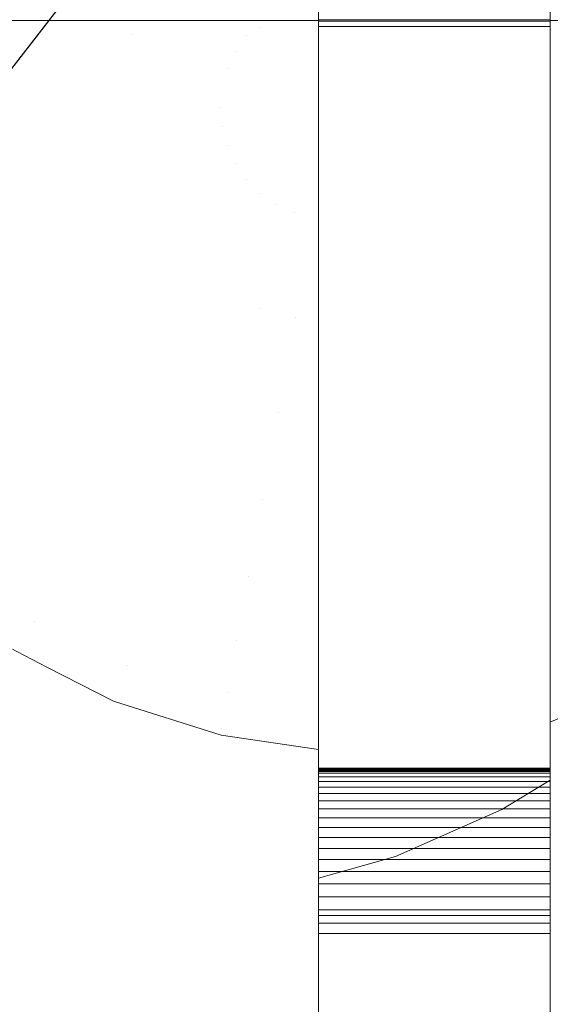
# Model space of a CAD drawing. Header units: millimetres. Extents: x -211 to 218, y -248 to 286.
# Tile 17 of 214: x -107 to -93, y -169 to -143. Entities that reach past the tile are written whole.
import ezdxf

# ---------------------------------------------------------------- set-up
doc = ezdxf.new("R2010")
doc.units = ezdxf.units.MM
doc.header["$LTSCALE"] = 25.4
doc.layers.add('None', color=7, linetype='Continuous', lineweight=9)

msp = doc.modelspace()

# ---------------------------------------------------------------- linework, layer by layer
at = {"layer": 'None', "color": 7, "linetype": 'Continuous', "lineweight": 9}
for points in [[(-130.065, -163.744, -179.983), (126.12, 166.801, -179.983), (130.065, 163.744, -180.284), (-126.12, -166.801, -180.284)], [(133.301, -159.721, -160.019), (-114.033, 159.403, -160.019), (-117.978, 156.345, -160.32), (129.356, -162.778, -160.32)], [(-121.48, -162.778, -160.32), (3.938, -0.958, -160.32), (-0.007, 2.1, -160.019), (-125.424, -159.721, -160.019)], [(-99.325, -132.531, -34.425), (-93.325, -132.531, -34.425), (-93.325, -166.406, -27.27), (-99.325, -166.406, -27.27)], [(-99.325, -143.226, 19.994), (-93.325, -143.226, 19.994), (-93.325, -143.189, 5.805), (-99.325, -143.189, 5.805)], [(-99.325, -143.366, 20.004), (-93.325, -143.366, 20.004), (-93.325, -143.226, 19.994), (-99.325, -143.226, 19.994)], [(-99.325, -242.552, 26.079), (-93.325, -242.552, 26.079), (-93.325, -143.366, 20.004), (-99.325, -143.366, 20.004)], [(-99.325, -162.583, -9.092), (-93.325, -162.583, -9.092), (-93.325, -162.603, -8.738), (-99.325, -162.603, -8.738)], [(-99.325, -162.588, -9.454), (-93.325, -162.588, -9.454), (-93.325, -162.583, -9.092), (-99.325, -162.583, -9.092)], [(-99.325, -162.618, -9.806), (-93.325, -162.618, -9.806), (-93.325, -162.588, -9.454), (-99.325, -162.588, -9.454)], [(-99.325, -162.603, -8.738), (-93.325, -162.603, -8.738), (-93.325, -162.649, -8.387), (-99.325, -162.649, -8.387)], [(-99.325, -162.673, -10.148), (-93.325, -162.673, -10.148), (-93.325, -162.618, -9.806), (-99.325, -162.618, -9.806)], [(-99.325, -162.649, -8.387), (-93.325, -162.649, -8.387), (-93.325, -162.72, -8.04), (-99.325, -162.72, -8.04)], [(-99.325, -166.406, -27.27), (-93.325, -166.406, -27.27), (-93.325, -162.673, -10.148), (-99.325, -162.673, -10.148)], [(-99.325, -162.72, -8.04), (-93.325, -162.72, -8.04), (-93.325, -162.816, -7.7), (-99.325, -162.816, -7.7)], [(-99.325, -162.816, -7.7), (-93.325, -162.816, -7.7), (-93.325, -162.936, -7.367), (-99.325, -162.936, -7.367)], [(-99.325, -162.936, -7.367), (-93.325, -162.936, -7.367), (-93.325, -163.08, -7.043), (-99.325, -163.08, -7.043)], [(-99.325, -163.08, -7.043), (-93.325, -163.08, -7.043), (-93.325, -163.246, -6.73), (-99.325, -163.246, -6.73)], [(-99.325, -163.246, -6.73), (-93.325, -163.246, -6.73), (-93.325, -163.434, -6.431), (-99.325, -163.434, -6.431)], [(-99.325, -163.434, -6.431), (-93.325, -163.434, -6.431), (-93.325, -163.644, -6.145), (-99.325, -163.644, -6.145)], [(-99.325, -163.644, -6.145), (-93.325, -163.644, -6.145), (-93.325, -163.873, -5.875), (-99.325, -163.873, -5.875)], [(-99.325, -163.873, -5.875), (-93.325, -163.873, -5.875), (-93.325, -164.121, -5.623), (-99.325, -164.121, -5.623)], [(-99.325, -164.121, -5.623), (-93.325, -164.121, -5.623), (-93.325, -164.387, -5.389), (-99.325, -164.387, -5.389)], [(-99.325, -164.387, -5.389), (-93.325, -164.387, -5.389), (-93.325, -164.669, -5.175), (-99.325, -164.669, -5.175)], [(-99.325, -164.669, -5.175), (-93.325, -164.669, -5.175), (-93.325, -164.958, -4.986), (-99.325, -164.958, -4.986)], [(-99.325, -164.958, -4.986), (-93.325, -164.958, -4.986), (-93.325, -165.267, -4.813), (-99.325, -165.267, -4.813)], [(-99.325, -165.267, -4.813), (-93.325, -165.267, -4.813), (-93.325, -165.588, -4.663), (-99.325, -165.588, -4.663)], [(-99.325, -165.588, -4.663), (-93.325, -165.588, -4.663), (-93.325, -165.918, -4.537), (-99.325, -165.918, -4.537)], [(-99.325, -165.918, -4.537), (-93.325, -165.918, -4.537), (-93.325, -166.257, -4.435), (-99.325, -166.257, -4.435)], [(-99.325, -166.257, -4.435), (-93.325, -166.257, -4.435), (-93.325, -166.603, -4.357), (-99.325, -166.603, -4.357)], [(-99.325, -166.603, -4.357), (-93.325, -166.603, -4.357), (-93.325, -166.875, -4.314), (-99.325, -166.875, -4.314)], [(-99.325, -166.875, -4.314), (-93.325, -166.875, -4.314), (-93.325, -172.382, -3.575), (-99.325, -172.382, -3.575)]]:
    msp.add_3dface(points, dxfattribs=at)
for points, invisible_edges in [([(-0.007, 3.097, -170.151), (3.938, 8.187, -170.151), (126.12, 166.801, -179.983), (-130.065, -163.744, -179.983)], 10), ([(-126.12, -166.801, -180.284), (130.065, 163.744, -180.284), (7.883, 5.13, -170.452), (3.938, 0.04, -170.452)], 10), ([(-114.033, 159.403, -160.019), (133.301, -159.721, -160.019), (7.883, 3.068, -169.85), (3.938, 8.157, -169.85)], 10), ([(-0.007, 5.1, -170.151), (3.938, 0.01, -170.151), (129.356, -162.778, -160.32), (-117.978, 156.345, -160.32)], 10), ([(-125.424, -159.721, -160.019), (-0.007, 2.1, -160.019), (-0.007, 3.097, -170.151), (-130.065, -163.744, -179.983)], 12), ([(-126.12, -166.801, -180.284), (3.938, 0.04, -170.452), (3.938, -0.958, -160.32), (-121.48, -162.778, -160.32)], 9), ([(-99.325, -143.189, 5.805), (-99.325, -137.489, 5.82), (-99.325, -125.74, -11.516), (-99.325, -125.941, -11.69)], 10), ([(-93.325, -125.941, -11.69), (-93.325, -125.74, -11.516), (-93.325, -137.489, 5.82), (-93.325, -143.189, 5.805)], 10), ([(-99.325, -143.189, 5.805), (-99.325, -125.941, -11.69), (-99.325, -126.133, -11.873)], 9), ([(-93.325, -126.133, -11.873), (-93.325, -125.941, -11.69), (-93.325, -143.189, 5.805)], 10), ([(-99.325, -126.133, -11.873), (-99.325, -126.315, -12.066), (-99.325, -143.189, 5.805)], 10), ([(-93.325, -143.189, 5.805), (-93.325, -126.315, -12.066), (-93.325, -126.133, -11.873)], 9), ([(-99.325, -126.315, -12.066), (-99.325, -126.488, -12.266), (-99.325, -143.189, 5.805)], 10), ([(-99.325, -143.189, 5.805), (-99.325, -126.488, -12.266), (-99.325, -126.651, -12.476)], 9), ([(-93.325, -143.189, 5.805), (-93.325, -126.488, -12.266), (-93.325, -126.315, -12.066)], 9), ([(-93.325, -126.651, -12.476), (-93.325, -126.488, -12.266), (-93.325, -143.189, 5.805)], 10), ([(-99.325, -126.651, -12.476), (-99.325, -126.803, -12.693), (-99.325, -143.189, 5.805)], 10), ([(-99.325, -126.803, -12.693), (-99.325, -126.944, -12.917), (-99.325, -143.189, 5.805)], 10), ([(-93.325, -143.189, 5.805), (-93.325, -126.803, -12.693), (-93.325, -126.651, -12.476)], 9), ([(-93.325, -143.189, 5.805), (-93.325, -126.944, -12.917), (-93.325, -126.803, -12.693)], 9), ([(-99.325, -143.189, 5.805), (-99.325, -126.944, -12.917), (-99.325, -127.074, -13.148)], 9), ([(-99.325, -127.074, -13.148), (-99.325, -127.193, -13.386), (-99.325, -162.673, -10.148), (-99.325, -143.189, 5.805)], 14), ([(-93.325, -127.074, -13.148), (-93.325, -126.944, -12.917), (-93.325, -143.189, 5.805)], 10), ([(-93.325, -143.189, 5.805), (-93.325, -162.673, -10.148), (-93.325, -127.193, -13.386), (-93.325, -127.074, -13.148)], 11), ([(-99.325, -127.193, -13.386), (-99.325, -127.299, -13.629), (-99.325, -162.673, -10.148)], 10), ([(-99.325, -127.299, -13.629), (-99.325, -127.394, -13.876), (-99.325, -162.673, -10.148)], 10), ([(-93.325, -162.673, -10.148), (-93.325, -127.299, -13.629), (-93.325, -127.193, -13.386)], 9), ([(-93.325, -162.673, -10.148), (-93.325, -127.394, -13.876), (-93.325, -127.299, -13.629)], 9), ([(-99.325, -162.673, -10.148), (-99.325, -127.394, -13.876), (-99.325, -127.476, -14.128)], 9), ([(-99.325, -166.406, -27.27), (-99.325, -162.673, -10.148), (-99.325, -127.476, -14.128), (-99.325, -127.508, -14.242)], 10), ([(-99.325, -127.508, -14.242), (-99.325, -132.531, -34.425), (-99.325, -166.406, -27.27)], 8), ([(-93.325, -127.476, -14.128), (-93.325, -127.394, -13.876), (-93.325, -162.673, -10.148)], 10), ([(-93.325, -127.508, -14.242), (-93.325, -127.476, -14.128), (-93.325, -162.673, -10.148)], 10), ([(-93.325, -162.673, -10.148), (-93.325, -166.406, -27.27), (-93.325, -132.531, -34.425), (-93.325, -127.508, -14.242)], 8), ([(-99.325, -129.179, -17.188), (-99.325, -128.78, -15.422), (-99.325, -137.214, -7.815), (-99.325, -143.214, -7.815)], 10), ([(-196.516, -210.968, -421.971), (-199.252, -211.579, -421.212), (-104.599, -129.536, -14.044), (-101.914, -128.937, -14.789)], 10), ([(-101.914, -128.937, -14.789), (-101.808, -128.913, -14.818), (-196.46, -210.956, -421.986), (-196.516, -210.968, -421.971)], 10), ([(-193.601, -210.836, -422.675), (-196.46, -210.956, -421.986), (-101.808, -128.913, -14.818)], 10), ([(-193.601, -210.836, -422.675), (-101.808, -128.913, -14.818), (-99.325, -129.179, -17.188)], 11), ([(-99.325, -129.179, -17.188), (-193.582, -210.835, -422.68), (-193.601, -210.836, -422.675)], 9), ([(-193.25, -210.88, -422.748), (-193.582, -210.835, -422.68), (-99.325, -129.179, -17.188)], 10), ([(-190.73, -211.218, -423.266), (-193.25, -210.88, -422.748), (-99.325, -129.179, -17.188)], 10), ([(-190.73, -211.218, -423.266), (-99.325, -129.179, -17.188), (-99.325, -132.099, -30.111)], 9), ([(-99.325, -132.099, -30.111), (-99.325, -129.179, -17.188), (-99.325, -143.214, -7.815), (-99.325, -165.442, -27.51)], 14), ([(-104.599, -129.536, -14.044), (-199.252, -211.579, -421.212), (-201.872, -212.685, -420.38), (-107.219, -130.643, -13.212)], 5), ([(-93.325, -143.214, -8.281), (-93.325, -137.214, -8.281), (-93.325, -130.034, -16.564), (-93.325, -130.119, -16.827)], 10), ([(-93.325, -162.894, -28.047), (-93.325, -143.214, -8.281), (-93.325, -130.119, -16.827), (-93.325, -133.79, -28.141)], 11), ([(-99.325, -132.099, -30.111), (-190.704, -211.221, -423.271), (-190.73, -211.218, -423.266)], 9), ([(-190.704, -211.221, -423.271), (-99.325, -132.099, -30.111), (-99.325, -133.054, -34.337)], 9), ([(-99.325, -165.442, -27.51), (-99.325, -133.054, -34.337), (-99.325, -132.099, -30.111)], 8), ([(-99.325, -133.054, -34.337), (-187.914, -212.102, -423.742), (-190.704, -211.221, -423.271)], 9), ([(-99.325, -133.054, -34.337), (-97.363, -133.615, -34.219), (-187.914, -212.102, -423.742)], 10), ([(-88.28, -133.184, -17.103), (-110.607, -152.544, -113.061), (-93.325, -135.624, -33.795)], 11), ([(-110.201, -152.876, -113.089), (-110.607, -152.544, -113.061), (-88.28, -133.184, -17.103)], 10), ([(-88.28, -133.184, -17.103), (-87.097, -134.429, -17.127), (-110.201, -152.876, -113.089)], 10), ([(-99.325, -133.054, -34.337), (-99.325, -165.442, -27.51), (-97.336, -164.879, -27.629), (-94.583, -163.657, -27.887)], 8), ([(-94.608, -134.844, -33.96), (-97.363, -133.615, -34.219), (-99.325, -133.054, -34.337), (-94.583, -163.657, -27.887)], 12), ([(-187.914, -212.102, -423.742), (-97.363, -133.615, -34.219), (-114.276, -149.994, -112.722), (-140.939, -173.104, -227.417)], 11), ([(-112.974, -150.782, -112.866), (-114.276, -149.994, -112.722), (-97.363, -133.615, -34.219)], 10), ([(-97.363, -133.615, -34.219), (-94.608, -134.844, -33.96), (-112.974, -150.782, -112.866)], 10), ([(-93.325, -133.79, -28.141), (-93.325, -135.624, -33.795), (-93.325, -162.894, -28.047)], 8), ([(-87.097, -134.429, -17.127), (-86.239, -135.332, -17.144), (-110.201, -152.876, -113.089)], 10), ([(-112.139, -151.288, -112.958), (-112.974, -150.782, -112.866), (-94.608, -134.844, -33.96)], 10), ([(-94.608, -134.844, -33.96), (-93.325, -135.624, -33.795), (-112.139, -151.288, -112.958)], 10), ([(-94.583, -163.657, -27.887), (-93.325, -162.894, -28.047), (-93.325, -135.624, -33.795), (-94.608, -134.844, -33.96)], 8), ([(-179.538, -219.383, -424.222), (-180.891, -217.374, -424.312), (-86.239, -135.332, -17.144), (-85.427, -136.537, -17.09)], 10), ([(-136.864, -175.987, -227.784), (-110.201, -152.876, -113.089), (-86.239, -135.332, -17.144), (-180.891, -217.374, -424.312)], 14), ([(-93.325, -135.624, -33.795), (-110.607, -152.544, -113.061), (-112.139, -151.288, -112.958)], 9), ([(-85.427, -136.537, -17.09), (-84.584, -137.788, -17.034), (-179.237, -219.83, -424.202), (-179.538, -219.383, -424.222)], 10), ([(-99.325, -143.214, -7.815), (-99.325, -137.214, -7.815), (-112.808, -137.214, -6.769), (-112.908, -137.416, -6.761)], 8), ([(-83.689, -138.701, -9.029), (-84.424, -137.214, -8.972), (-93.325, -137.214, -8.281), (-93.325, -143.214, -8.281)], 8), ([(-112.908, -137.416, -6.761), (-113.75, -139.12, -6.696), (-114.042, -139.973, -6.673), (-99.325, -143.214, -7.815)], 12), ([(-178.286, -221.929, -424), (-179.237, -219.83, -424.202), (-84.584, -137.788, -17.034), (-84.09, -138.878, -16.929)], 10), ([(-82.794, -141.131, -9.098), (-83.482, -139.12, -9.045), (-83.689, -138.701, -9.029), (-93.325, -143.214, -8.281)], 12), ([(-84.09, -138.878, -16.929), (-83.366, -140.477, -16.775), (-178.019, -222.519, -423.943), (-178.286, -221.929, -424)], 10), ([(-99.325, -143.214, -7.815), (-114.042, -139.973, -6.673), (-114.439, -141.131, -6.642), (-114.753, -142.674, -6.618)], 9), ([(-177.458, -224.657, -423.643), (-178.019, -222.519, -423.943), (-83.366, -140.477, -16.775)], 10), ([(-83.366, -140.477, -16.775), (-83.123, -141.407, -16.644), (-177.274, -225.359, -423.544), (-177.458, -224.657, -423.643)], 10), ([(-93.325, -143.214, -8.281), (-82.757, -141.312, -9.101), (-82.794, -141.131, -9.098)], 9), ([(-93.325, -143.214, -8.281), (-82.369, -143.214, -9.131), (-82.757, -141.312, -9.101)], 8), ([(-83.123, -141.407, -16.644), (-82.622, -143.317, -16.376), (-177.274, -225.359, -423.544)], 10), ([(-114.753, -142.674, -6.618), (-114.863, -143.214, -6.609), (-99.325, -143.214, -7.815)], 8), ([(-177.091, -227.504, -423.155), (-177.274, -225.359, -423.544), (-82.622, -143.317, -16.376)], 10), ([(-82.622, -143.317, -16.376), (-82.557, -144.073, -16.239), (-177.026, -228.265, -423.016), (-177.091, -227.504, -423.155)], 10), ([(-99.325, -143.214, -7.815), (-114.863, -143.214, -6.609), (-114.131, -143.214, -4.978)], 8), ([(-114.131, -143.214, -4.978), (-113.669, -143.214, -3.947), (-112.772, -143.214, -2.622), (-99.325, -143.214, -7.815)], 12), ([(-99.325, -143.214, -7.815), (-112.772, -143.214, -2.622), (-112.033, -143.214, -1.531), (-111.728, -143.214, -1.215)], 9), ([(-111.728, -143.214, -1.215), (-111.046, -143.214, -0.509), (-99.325, -143.214, -7.815)], 10), ([(-99.325, -143.214, -7.815), (-111.046, -143.214, -0.509), (-110.006, -143.214, 0.567), (-108.987, -143.214, 1.308)], 9), ([(-109.119, -143.666, 1.354), (-106.866, -144.063, 2.83), (-107.647, -143.214, 2.283)], 11), ([(-108.987, -143.214, 1.308), (-107.647, -143.214, 2.283), (-106.626, -143.214, 2.784), (-99.325, -143.214, -7.815)], 12), ([(-106.866, -144.063, 2.83), (-106.626, -143.214, 2.784), (-107.647, -143.214, 2.283)], 9), ([(-106.866, -144.063, 2.83), (-104.41, -144.495, 3.921), (-105.156, -143.214, 3.504)], 11), ([(-105.156, -143.214, 3.504), (-106.626, -143.214, 2.784), (-106.866, -144.063, 2.83)], 10), ([(-99.325, -143.214, -7.815), (-106.626, -143.214, 2.784), (-105.156, -143.214, 3.504)], 9), ([(-105.027, -143.214, 3.568), (-105.156, -143.214, 3.504), (-104.16, -143.564, 3.921)], 10), ([(-104.41, -144.495, 3.921), (-104.16, -143.564, 3.921), (-105.156, -143.214, 3.504)], 11), ([(-105.156, -143.214, 3.504), (-105.027, -143.214, 3.568), (-103.938, -143.214, 3.883), (-99.325, -143.214, -7.815)], 12), ([(-104.16, -143.564, 3.921), (-103.938, -143.214, 3.883), (-105.027, -143.214, 3.568)], 9), ([(-103.076, -143.214, 4.134), (-104.16, -143.564, 3.921), (-101.683, -144.464, 4.6)], 11), ([(-103.076, -143.214, 4.134), (-103.938, -143.214, 3.883), (-104.16, -143.564, 3.921)], 10), ([(-99.325, -143.214, -7.815), (-103.938, -143.214, 3.883), (-103.076, -143.214, 4.134)], 9), ([(-101.683, -144.464, 4.6), (-101.469, -144.005, 4.6), (-103.076, -143.214, 4.134)], 11), ([(-102.225, -143.214, 4.38), (-103.076, -143.214, 4.134), (-101.469, -144.005, 4.6)], 10), ([(-103.076, -143.214, 4.134), (-102.225, -143.214, 4.38), (-101.14, -143.214, 4.499), (-99.325, -143.214, -7.815)], 12), ([(-101.469, -144.005, 4.6), (-101.18, -143.59, 4.6), (-102.225, -143.214, 4.38)], 11), ([(-101.14, -143.214, 4.499), (-102.225, -143.214, 4.38), (-101.18, -143.59, 4.6)], 10), ([(-101.18, -143.59, 4.6), (-100.822, -143.395, 4.566), (-101.14, -143.214, 4.499)], 11), ([(-99.325, -144.89, 4.834), (-100.822, -143.395, 4.566), (-101.18, -143.59, 4.6)], 11), ([(-101.14, -143.214, 4.499), (-100.822, -143.395, 4.566), (-100.472, -143.214, 4.572)], 3), ([(-101.14, -143.214, 4.499), (-100.472, -143.214, 4.572), (-99.325, -143.214, -7.815)], 10), ([(-99.325, -144.722, 4.829), (-100.472, -143.214, 4.572), (-100.822, -143.395, 4.566)], 11), ([(-100.822, -143.395, 4.566), (-99.325, -144.89, 4.834), (-99.325, -144.722, 4.829)], 9), ([(-100.254, -143.214, 4.596), (-100.472, -143.214, 4.572), (-99.325, -144.722, 4.829)], 10), ([(-99.325, -143.214, -7.815), (-100.472, -143.214, 4.572), (-100.254, -143.214, 4.596)], 9), ([(-100.254, -143.214, 4.596), (-99.325, -144.722, 4.829), (-99.325, -144.624, 4.826)], 9), ([(-99.325, -144.624, 4.826), (-99.325, -144.241, 4.791), (-99.868, -143.214, 4.638), (-100.254, -143.214, 4.596)], 10), ([(-100.254, -143.214, 4.596), (-99.868, -143.214, 4.638), (-99.325, -143.214, -7.815)], 10), ([(-99.868, -143.214, 4.638), (-99.325, -144.241, 4.791), (-99.325, -143.278, 4.704), (-99.355, -143.214, 4.695)], 5), ([(-99.325, -143.214, -7.815), (-99.868, -143.214, 4.638), (-99.355, -143.214, 4.695)], 9), ([(-99.355, -143.214, 4.695), (-99.325, -143.278, 4.704), (-99.325, -143.214, 4.698)], 1), ([(-99.355, -143.214, 4.695), (-99.325, -143.214, 4.698), (-99.325, -143.214, -7.815)], 8), ([(-99.325, -143.226, 19.994), (-99.325, -143.189, 5.805), (-99.325, -163.644, -6.145), (-99.325, -163.873, -5.875)], 10), ([(-99.325, -143.189, 5.805), (-99.325, -163.434, -6.431), (-99.325, -163.644, -6.145)], 9), ([(-99.325, -143.189, 5.805), (-99.325, -162.816, -7.7), (-99.325, -162.936, -7.367)], 9), ([(-99.325, -143.189, 5.805), (-99.325, -163.246, -6.73), (-99.325, -163.434, -6.431)], 9), ([(-99.325, -162.936, -7.367), (-99.325, -163.08, -7.043), (-99.325, -143.189, 5.805)], 10), ([(-99.325, -163.08, -7.043), (-99.325, -163.246, -6.73), (-99.325, -143.189, 5.805)], 10), ([(-99.325, -143.189, 5.805), (-99.325, -162.588, -9.454), (-99.325, -162.583, -9.092)], 9), ([(-99.325, -143.189, 5.805), (-99.325, -162.72, -8.04), (-99.325, -162.816, -7.7)], 9), ([(-99.325, -162.583, -9.092), (-99.325, -162.603, -8.738), (-99.325, -143.189, 5.805)], 10), ([(-99.325, -143.189, 5.805), (-99.325, -162.649, -8.387), (-99.325, -162.72, -8.04)], 9), ([(-99.325, -143.189, 5.805), (-99.325, -162.618, -9.806), (-99.325, -162.588, -9.454)], 9), ([(-99.325, -162.603, -8.738), (-99.325, -162.649, -8.387), (-99.325, -143.189, 5.805)], 10), ([(-99.325, -143.189, 5.805), (-99.325, -162.673, -10.148), (-99.325, -162.618, -9.806)], 9), ([(-99.325, -143.214, -7.815), (-99.325, -148.307, 4.569), (-99.325, -148.425, 4.555)], 9), ([(-99.325, -148.425, 4.555), (-99.325, -148.847, 4.505), (-99.325, -150.977, 3.883), (-99.325, -143.214, -7.815)], 12), ([(-99.325, -150.977, 3.883), (-99.325, -151.562, 3.712), (-99.325, -153.468, 2.79), (-99.325, -143.214, -7.815)], 12), ([(-99.325, -153.468, 2.79), (-99.325, -154.108, 2.48), (-99.325, -155.749, 1.315), (-99.325, -143.214, -7.815)], 12), ([(-99.325, -143.214, -7.815), (-99.325, -145.197, 4.842), (-99.325, -145.316, 4.846)], 9), ([(-99.325, -143.214, -7.815), (-99.325, -160.804, -4.979), (-99.325, -161.3, -5.996), (-99.325, -161.751, -7.522)], 9), ([(-99.325, -155.749, 1.315), (-99.325, -156.414, 0.844), (-99.325, -157.765, -0.504), (-99.325, -143.214, -7.815)], 12), ([(-99.325, -145.316, 4.846), (-99.325, -145.331, 4.846), (-99.325, -145.457, 4.844), (-99.325, -143.214, -7.815)], 12), ([(-99.325, -143.214, -7.815), (-99.325, -144.241, 4.791), (-99.325, -144.624, 4.826), (-99.325, -144.722, 4.829)], 9), ([(-99.325, -161.751, -7.522), (-99.325, -162.101, -8.708), (-99.325, -162.387, -10.319), (-99.325, -143.214, -7.815)], 12), ([(-99.325, -157.765, -0.504), (-99.325, -158.416, -1.153), (-99.325, -159.464, -2.62), (-99.325, -143.214, -7.815)], 12), ([(-99.325, -143.214, -7.815), (-99.325, -145.858, 4.839), (-99.325, -145.965, 4.838)], 9), ([(-99.325, -143.214, -7.815), (-99.325, -145.052, 4.838), (-99.325, -145.197, 4.842)], 9), ([(-99.325, -143.214, -7.815), (-99.325, -143.278, 4.704), (-99.325, -144.241, 4.791)], 9), ([(-99.325, -159.464, -2.62), (-99.325, -160.06, -3.454), (-99.325, -160.804, -4.979), (-99.325, -143.214, -7.815)], 12), ([(-99.325, -145.965, 4.838), (-99.325, -146.039, 4.837), (-99.325, -147.329, 4.684), (-99.325, -143.214, -7.815)], 12), ([(-99.325, -143.214, -7.815), (-99.325, -144.89, 4.834), (-99.325, -145.052, 4.838)], 9), ([(-99.325, -143.214, -7.815), (-99.325, -143.214, 4.698), (-99.325, -143.278, 4.704)], 8), ([(-99.325, -147.329, 4.684), (-99.325, -148.307, 4.569), (-99.325, -143.214, -7.815)], 10), ([(-99.325, -143.214, -7.815), (-99.325, -145.545, 4.843), (-99.325, -145.644, 4.842)], 9), ([(-99.325, -144.722, 4.829), (-99.325, -144.89, 4.834), (-99.325, -143.214, -7.815)], 10), ([(-99.325, -143.214, -7.815), (-99.325, -145.75, 4.84), (-99.325, -145.858, 4.839)], 9), ([(-99.325, -145.457, 4.844), (-99.325, -145.545, 4.843), (-99.325, -143.214, -7.815)], 10), ([(-99.325, -145.644, 4.842), (-99.325, -145.75, 4.84), (-99.325, -143.214, -7.815)], 10), ([(-99.325, -162.387, -10.319), (-99.325, -164.706, -23.367), (-99.325, -165.442, -27.51), (-99.325, -143.214, -7.815)], 12), ([(-99.325, -143.366, 20.004), (-99.325, -143.226, 19.994), (-99.325, -164.121, -5.623), (-99.325, -164.387, -5.389)], 10), ([(-99.325, -163.873, -5.875), (-99.325, -164.121, -5.623), (-99.325, -143.226, 19.994)], 10), ([(-99.325, -172.538, 6.795), (-99.325, -143.366, 20.004), (-99.325, -166.603, -4.357), (-99.325, -166.875, -4.314)], 11), ([(-99.325, -143.366, 20.004), (-99.325, -166.257, -4.435), (-99.325, -166.603, -4.357)], 9), ([(-99.325, -143.366, 20.004), (-99.325, -165.918, -4.537), (-99.325, -166.257, -4.435)], 9), ([(-99.325, -143.366, 20.004), (-99.325, -164.669, -5.175), (-99.325, -164.958, -4.986)], 9), ([(-99.325, -143.366, 20.004), (-99.325, -165.588, -4.663), (-99.325, -165.918, -4.537)], 9), ([(-99.325, -164.387, -5.389), (-99.325, -164.669, -5.175), (-99.325, -143.366, 20.004)], 10), ([(-99.325, -143.366, 20.004), (-99.325, -165.267, -4.813), (-99.325, -165.588, -4.663)], 9), ([(-99.325, -164.958, -4.986), (-99.325, -165.267, -4.813), (-99.325, -143.366, 20.004)], 10), ([(-99.325, -172.538, 6.795), (-99.325, -178.238, 6.78), (-99.325, -207.596, 11.476), (-99.325, -143.366, 20.004)], 14), ([(-99.325, -242.552, 26.079), (-99.325, -143.366, 20.004), (-99.325, -207.596, 11.476), (-99.325, -213.296, 11.462)], 10), ([(-93.325, -143.189, 5.805), (-93.325, -163.08, -7.043), (-93.325, -162.936, -7.367)], 9), ([(-93.325, -163.873, -5.875), (-93.325, -163.644, -6.145), (-93.325, -143.189, 5.805), (-93.325, -143.226, 19.994)], 10), ([(-93.325, -143.189, 5.805), (-93.325, -163.246, -6.73), (-93.325, -163.08, -7.043)], 9), ([(-93.325, -163.644, -6.145), (-93.325, -163.434, -6.431), (-93.325, -143.189, 5.805)], 10), ([(-93.325, -143.189, 5.805), (-93.325, -162.603, -8.738), (-93.325, -162.583, -9.092)], 9), ([(-93.325, -163.434, -6.431), (-93.325, -163.246, -6.73), (-93.325, -143.189, 5.805)], 10), ([(-93.325, -143.189, 5.805), (-93.325, -162.649, -8.387), (-93.325, -162.603, -8.738)], 9), ([(-93.325, -162.936, -7.367), (-93.325, -162.816, -7.7), (-93.325, -143.189, 5.805)], 10), ([(-93.325, -162.583, -9.092), (-93.325, -162.588, -9.454), (-93.325, -143.189, 5.805)], 10), ([(-93.325, -162.816, -7.7), (-93.325, -162.72, -8.04), (-93.325, -143.189, 5.805)], 10), ([(-93.325, -162.72, -8.04), (-93.325, -162.649, -8.387), (-93.325, -143.189, 5.805)], 10), ([(-93.325, -162.588, -9.454), (-93.325, -162.618, -9.806), (-93.325, -143.189, 5.805)], 10), ([(-93.325, -162.618, -9.806), (-93.325, -162.673, -10.148), (-93.325, -143.189, 5.805)], 10), ([(-93.325, -143.214, -8.281), (-93.325, -151.293, 2.756), (-93.325, -150.768, 2.989), (-93.325, -150.683, 3.012)], 9), ([(-93.325, -143.214, -8.281), (-93.325, -154.377, 1.126), (-93.325, -153.101, 1.956), (-93.325, -152.795, 2.091)], 9), ([(-93.325, -143.214, -8.281), (-93.325, -160.168, -5.83), (-93.325, -159.99, -5.355)], 9), ([(-93.325, -143.214, -8.281), (-93.325, -149.226, 3.396), (-93.325, -148.3, 3.64), (-93.325, -146.919, 3.776)], 9), ([(-93.325, -152.795, 2.091), (-93.325, -151.293, 2.756), (-93.325, -143.214, -8.281)], 10), ([(-93.325, -159.99, -5.355), (-93.325, -158.729, -3.137), (-93.325, -157.133, -1.147), (-93.325, -143.214, -8.281)], 12), ([(-93.325, -146.919, 3.776), (-93.325, -145.761, 3.891), (-93.325, -144.972, 3.843), (-93.325, -143.214, -8.281)], 12), ([(-93.325, -143.214, -8.281), (-93.325, -156.037, -0.155), (-93.325, -155.24, 0.565), (-93.325, -154.377, 1.126)], 9), ([(-93.325, -157.133, -1.147), (-93.325, -156.835, -0.877), (-93.325, -143.214, -8.281)], 10), ([(-93.325, -150.683, 3.012), (-93.325, -149.226, 3.396), (-93.325, -143.214, -8.281)], 10), ([(-93.325, -143.214, -8.281), (-93.325, -161.061, -8.627), (-93.325, -160.884, -7.745), (-93.325, -160.168, -5.83)], 9), ([(-93.325, -156.835, -0.877), (-93.325, -156.037, -0.155), (-93.325, -143.214, -8.281)], 10), ([(-93.325, -144.972, 3.843), (-93.325, -143.987, 3.783), (-93.325, -143.214, -8.281)], 10), ([(-93.325, -143.214, -8.281), (-93.325, -161.397, -10.366), (-93.325, -161.387, -10.247), (-93.325, -161.061, -8.627)], 9), ([(-93.325, -143.214, -8.281), (-93.325, -162.402, -22.231), (-93.325, -161.397, -10.366)], 9), ([(-93.325, -143.214, -8.281), (-93.325, -162.894, -28.047), (-93.325, -162.402, -22.231)], 9), ([(-93.325, -143.987, 3.783), (-93.325, -143.214, 3.736), (-93.325, -143.214, -8.281)], 8), ([(-91.115, -143.214, 2.762), (-93.325, -143.214, 3.736), (-93.325, -143.987, 3.783)], 8), ([(-93.325, -143.226, 19.994), (-93.325, -164.121, -5.623), (-93.325, -163.873, -5.875)], 9), ([(-93.325, -164.387, -5.389), (-93.325, -164.121, -5.623), (-93.325, -143.226, 19.994), (-93.325, -143.366, 20.004)], 10), ([(-93.325, -166.875, -4.314), (-93.325, -166.603, -4.357), (-93.325, -143.366, 20.004), (-93.325, -172.538, 6.795)], 14), ([(-93.325, -143.366, 20.004), (-93.325, -164.669, -5.175), (-93.325, -164.387, -5.389)], 9), ([(-93.325, -143.366, 20.004), (-93.325, -165.267, -4.813), (-93.325, -164.958, -4.986)], 9), ([(-93.325, -166.603, -4.357), (-93.325, -166.257, -4.435), (-93.325, -143.366, 20.004)], 10), ([(-93.325, -164.958, -4.986), (-93.325, -164.669, -5.175), (-93.325, -143.366, 20.004)], 10), ([(-93.325, -166.257, -4.435), (-93.325, -165.918, -4.537), (-93.325, -143.366, 20.004)], 10), ([(-93.325, -165.918, -4.537), (-93.325, -165.588, -4.663), (-93.325, -143.366, 20.004)], 10), ([(-93.325, -165.588, -4.663), (-93.325, -165.267, -4.813), (-93.325, -143.366, 20.004)], 10), ([(-93.325, -143.366, 20.004), (-93.325, -207.596, 11.476), (-93.325, -178.238, 6.78), (-93.325, -172.538, 6.795)], 11), ([(-93.325, -213.296, 11.462), (-93.325, -207.596, 11.476), (-93.325, -143.366, 20.004), (-93.325, -242.552, 26.079)], 10), ([(-106.988, -145.455, 2.83), (-106.866, -144.063, 2.83), (-109.119, -143.666, 1.354), (-109.275, -145.455, 1.354)], 15), ([(-101.814, -144.953, 4.6), (-101.683, -144.464, 4.6), (-104.16, -143.564, 3.921), (-104.41, -144.495, 3.921)], 15), ([(-99.325, -145.052, 4.838), (-101.18, -143.59, 4.6), (-101.469, -144.005, 4.6)], 11), ([(-101.18, -143.59, 4.6), (-99.325, -145.052, 4.838), (-99.325, -144.89, 4.834)], 9), ([(-82.557, -144.073, -16.239), (-82.373, -146.222, -15.848), (-177.026, -228.265, -423.016)], 10), ([(-104.494, -145.456, 3.921), (-104.41, -144.495, 3.921), (-106.866, -144.063, 2.83), (-106.988, -145.455, 2.83)], 15), ([(-99.325, -145.197, 4.842), (-101.469, -144.005, 4.6), (-101.683, -144.464, 4.6)], 11), ([(-101.469, -144.005, 4.6), (-99.325, -145.197, 4.842), (-99.325, -145.052, 4.838)], 9), ([(-101.858, -145.457, 4.6), (-101.814, -144.953, 4.6), (-104.41, -144.495, 3.921), (-104.494, -145.456, 3.921)], 15), ([(-99.325, -145.316, 4.846), (-101.683, -144.464, 4.6), (-101.814, -144.953, 4.6), (-99.325, -145.331, 4.846)], 7), ([(-101.683, -144.464, 4.6), (-99.325, -145.316, 4.846), (-99.325, -145.197, 4.842)], 9), ([(-99.325, -145.331, 4.846), (-101.814, -144.953, 4.6), (-101.858, -145.457, 4.6)], 11), ([(-101.858, -145.457, 4.6), (-99.325, -145.457, 4.844), (-99.325, -145.331, 4.846)], 9), ([(-106.866, -146.848, 2.83), (-106.988, -145.455, 2.83), (-109.275, -145.455, 1.354), (-109.12, -147.244, 1.354)], 15), ([(-104.41, -146.417, 3.921), (-104.494, -145.456, 3.921), (-106.988, -145.455, 2.83), (-106.866, -146.848, 2.83)], 15), ([(-101.814, -145.961, 4.6), (-101.858, -145.457, 4.6), (-104.494, -145.456, 3.921), (-104.41, -146.417, 3.921)], 15), ([(-101.858, -145.457, 4.6), (-101.814, -145.961, 4.6), (-99.325, -145.545, 4.843)], 11), ([(-99.325, -145.545, 4.843), (-99.325, -145.457, 4.844), (-101.858, -145.457, 4.6)], 10), ([(-99.325, -145.644, 4.842), (-99.325, -145.545, 4.843), (-101.814, -145.961, 4.6)], 10), ([(-101.814, -145.961, 4.6), (-101.683, -146.449, 4.6), (-99.325, -145.644, 4.842)], 11), ([(-99.325, -145.75, 4.84), (-99.325, -145.644, 4.842), (-101.683, -146.449, 4.6)], 10), ([(-101.683, -146.449, 4.6), (-101.814, -145.961, 4.6), (-104.41, -146.417, 3.921), (-104.161, -147.348, 3.921)], 15), ([(-101.683, -146.449, 4.6), (-101.47, -146.908, 4.6), (-99.325, -145.75, 4.84)], 11), ([(-99.325, -145.858, 4.839), (-99.325, -145.75, 4.84), (-101.47, -146.908, 4.6)], 10), ([(-101.47, -146.908, 4.6), (-101.181, -147.323, 4.6), (-99.325, -145.858, 4.839)], 11), ([(-99.325, -145.965, 4.838), (-99.325, -145.858, 4.839), (-101.181, -147.323, 4.6)], 10), ([(-101.181, -147.323, 4.6), (-100.824, -147.682, 4.6), (-99.325, -145.965, 4.838)], 11), ([(-99.325, -146.039, 4.837), (-99.325, -145.965, 4.838), (-100.824, -147.682, 4.6)], 10), ([(-100.824, -147.682, 4.6), (-100.41, -147.973, 4.6), (-99.325, -146.039, 4.837)], 11), ([(-99.325, -147.329, 4.684), (-99.325, -146.039, 4.837), (-100.41, -147.973, 4.6)], 10), ([(-82.373, -146.222, -15.848), (-82.426, -146.816, -15.717), (-177.281, -231.147, -422.376), (-177.214, -230.393, -422.544)], 10), ([(-82.373, -146.222, -15.848), (-177.214, -230.393, -422.544), (-177.133, -229.473, -422.748)], 9), ([(-177.133, -229.473, -422.748), (-177.026, -228.265, -423.016), (-82.373, -146.222, -15.848)], 10), ([(-104.161, -147.348, 3.921), (-104.41, -146.417, 3.921), (-106.866, -146.848, 2.83), (-106.506, -148.199, 2.83)], 15), ([(-101.47, -146.908, 4.6), (-101.683, -146.449, 4.6), (-104.161, -147.348, 3.921), (-103.755, -148.223, 3.921)], 15), ([(-82.426, -146.816, -15.717), (-82.628, -149.105, -15.208), (-177.281, -231.147, -422.376)], 10), ([(-106.506, -148.199, 2.83), (-106.866, -146.848, 2.83), (-109.12, -147.244, 1.354), (-108.656, -148.979, 1.354)], 15), ([(-101.181, -147.323, 4.6), (-101.47, -146.908, 4.6), (-103.755, -148.223, 3.921), (-103.203, -149.014, 3.921)], 15), ([(-103.755, -148.223, 3.921), (-104.161, -147.348, 3.921), (-106.506, -148.199, 2.83), (-105.917, -149.466, 2.83)], 15), ([(-100.824, -147.682, 4.6), (-101.181, -147.323, 4.6), (-103.203, -149.014, 3.921), (-102.523, -149.697, 3.921)], 15), ([(-100.41, -147.973, 4.6), (-99.952, -148.188, 4.6), (-99.325, -147.329, 4.684)], 11), ([(-99.325, -147.329, 4.684), (-99.952, -148.188, 4.6), (-99.325, -148.307, 4.569)], 3), ([(-100.41, -147.973, 4.6), (-100.824, -147.682, 4.6), (-102.523, -149.697, 3.921), (-101.734, -150.252, 3.921)], 15), ([(-99.952, -148.188, 4.6), (-100.41, -147.973, 4.6), (-101.734, -150.252, 3.921), (-100.862, -150.662, 3.921)], 15), ([(-105.917, -149.466, 2.83), (-106.506, -148.199, 2.83), (-108.656, -148.979, 1.354), (-107.9, -150.607, 1.354)], 15), ([(-103.203, -149.014, 3.921), (-103.755, -148.223, 3.921), (-105.917, -149.466, 2.83), (-105.117, -150.613, 2.83)], 15), ([(-99.325, -148.425, 4.555), (-99.952, -148.188, 4.6), (-100.862, -150.662, 3.921)], 11), ([(-99.325, -148.425, 4.555), (-99.325, -148.307, 4.569), (-99.952, -148.188, 4.6)], 10), ([(-100.862, -150.662, 3.921), (-99.931, -150.915, 3.921), (-99.325, -148.425, 4.555)], 11), ([(-99.325, -148.847, 4.505), (-99.325, -148.425, 4.555), (-99.931, -150.915, 3.921)], 10), ([(-102.523, -149.697, 3.921), (-103.203, -149.014, 3.921), (-105.117, -150.613, 2.83), (-104.13, -151.604, 2.83)], 15), ([(-99.931, -150.915, 3.921), (-99.325, -150.977, 3.883), (-99.325, -148.847, 4.505)], 9), ([(-82.628, -149.105, -15.208), (-82.753, -149.564, -15.087), (-178.032, -233.918, -421.643), (-177.848, -233.238, -421.823)], 10), ([(-177.848, -233.238, -421.823), (-177.281, -231.147, -422.376), (-82.628, -149.105, -15.208)], 10), ([(-105.117, -150.613, 2.83), (-105.917, -149.466, 2.83), (-107.9, -150.607, 1.354), (-106.872, -152.08, 1.354)], 15), ([(-82.753, -149.564, -15.087), (-83.379, -151.876, -14.475), (-178.032, -233.918, -421.643)], 10), ([(-101.734, -150.252, 3.921), (-102.523, -149.697, 3.921), (-104.13, -151.604, 2.83), (-102.987, -152.408, 2.83)], 15), ([(-100.862, -150.662, 3.921), (-101.734, -150.252, 3.921), (-102.987, -152.408, 2.83), (-101.722, -153.003, 2.83)], 15), ([(-106.872, -152.08, 1.354), (-107.9, -150.607, 1.354), (-109.653, -151.616, -0.467), (-108.424, -153.378, -0.467)], 15), ([(-104.13, -151.604, 2.83), (-105.117, -150.613, 2.83), (-106.872, -152.08, 1.354), (-105.605, -153.353, 1.354)], 15), ([(-99.931, -150.915, 3.921), (-100.862, -150.662, 3.921), (-101.722, -153.003, 2.83), (-100.373, -153.369, 2.83)], 15), ([(-99.325, -151.562, 3.712), (-99.931, -150.915, 3.921), (-100.373, -153.369, 2.83)], 11), ([(-99.325, -151.562, 3.712), (-99.325, -150.977, 3.883), (-99.931, -150.915, 3.921)], 10), ([(-100.373, -153.369, 2.83), (-99.325, -153.468, 2.79), (-99.325, -151.562, 3.712)], 9), ([(-102.987, -152.408, 2.83), (-104.13, -151.604, 2.83), (-105.605, -153.353, 1.354), (-104.137, -154.387, 1.354)], 15), ([(-83.379, -151.876, -14.475), (-83.428, -151.977, -14.444), (-179.256, -236.494, -420.84), (-178.992, -235.938, -421.013)], 10), ([(-179.256, -236.494, -420.84), (-83.428, -151.977, -14.444), (-83.55, -152.235, -14.363)], 9), ([(-178.992, -235.938, -421.013), (-178.032, -233.918, -421.643), (-83.379, -151.876, -14.475)], 10), ([(-105.605, -153.353, 1.354), (-106.872, -152.08, 1.354), (-108.424, -153.378, -0.467), (-106.909, -154.899, -0.467)], 15), ([(-83.55, -152.235, -14.363), (-84.603, -154.452, -13.672), (-179.256, -236.494, -420.84)], 10), ([(-101.722, -153.003, 2.83), (-102.987, -152.408, 2.83), (-104.137, -154.387, 1.354), (-102.511, -155.15, 1.354)], 15), ([(-100.373, -153.369, 2.83), (-101.722, -153.003, 2.83), (-102.511, -155.15, 1.354), (-100.778, -155.621, 1.354)], 15), ([(-104.137, -154.387, 1.354), (-105.605, -153.353, 1.354), (-106.909, -154.899, -0.467), (-105.153, -156.136, -0.467)], 15), ([(-106.909, -154.899, -0.467), (-108.424, -153.378, -0.467), (-109.734, -154.472, -2.588), (-108.009, -156.204, -2.588)], 15), ([(-99.325, -154.108, 2.48), (-100.373, -153.369, 2.83), (-100.778, -155.621, 1.354)], 11), ([(-99.325, -154.108, 2.48), (-99.325, -153.468, 2.79), (-100.373, -153.369, 2.83)], 10), ([(-100.778, -155.621, 1.354), (-99.325, -155.749, 1.315), (-99.325, -154.108, 2.48)], 9), ([(-84.603, -154.452, -13.672), (-86.263, -156.755, -12.822), (-180.916, -238.797, -419.99), (-180.624, -238.392, -420.139)], 10), ([(-180.624, -238.392, -420.139), (-179.256, -236.494, -420.84), (-84.603, -154.452, -13.672)], 10), ([(-102.511, -155.15, 1.354), (-104.137, -154.387, 1.354), (-105.153, -156.136, -0.467), (-103.209, -157.049, -0.467)], 15), ([(-105.153, -156.136, -0.467), (-106.909, -154.899, -0.467), (-108.009, -156.204, -2.588), (-106.01, -157.611, -2.588)], 15), ([(-100.778, -155.621, 1.354), (-102.511, -155.15, 1.354), (-103.209, -157.049, -0.467), (-101.137, -157.612, -0.467)], 15), ([(-99.325, -156.414, 0.844), (-100.778, -155.621, 1.354), (-101.137, -157.612, -0.467)], 11), ([(-99.325, -156.414, 0.844), (-99.325, -155.749, 1.315), (-100.778, -155.621, 1.354)], 10), ([(-103.209, -157.049, -0.467), (-105.153, -156.136, -0.467), (-106.01, -157.611, -2.588), (-103.798, -158.651, -2.588)], 15), ([(-106.01, -157.611, -2.588), (-108.009, -156.204, -2.588), (-108.876, -157.233, -4.954), (-106.686, -158.775, -4.954)], 15), ([(-101.137, -157.612, -0.467), (-99.325, -157.765, -0.504), (-99.325, -156.414, 0.844)], 9), ([(-181.208, -239.077, -419.866), (-180.916, -238.797, -419.99), (-86.263, -156.755, -12.822), (-86.504, -156.985, -12.719)], 10), ([(-86.504, -156.985, -12.719), (-88.309, -158.715, -11.951), (-182.961, -240.757, -419.12), (-182.694, -240.501, -419.233)], 10), ([(-182.694, -240.501, -419.233), (-181.208, -239.077, -419.866), (-86.504, -156.985, -12.719)], 10), ([(-101.137, -157.612, -0.467), (-103.209, -157.049, -0.467), (-103.798, -158.651, -2.588), (-101.439, -159.291, -2.588)], 15), ([(-107.252, -159.506, -7.388), (-106.686, -158.775, -4.954), (-108.876, -157.233, -4.954)], 11), ([(-103.798, -158.651, -2.588), (-106.01, -157.611, -2.588), (-106.686, -158.775, -4.954), (-104.262, -159.914, -4.954)], 15), ([(-99.325, -158.416, -1.153), (-101.137, -157.612, -0.467), (-101.439, -159.291, -2.588)], 11), ([(-99.325, -158.416, -1.153), (-99.325, -157.765, -0.504), (-101.137, -157.612, -0.467)], 10), ([(-101.439, -159.291, -2.588), (-99.325, -159.464, -2.62), (-99.325, -158.416, -1.153)], 9), ([(-182.961, -240.757, -419.12), (-88.309, -158.715, -11.951), (-93.325, -162.894, -28.047)], 11), ([(-101.439, -159.291, -2.588), (-103.798, -158.651, -2.588), (-104.262, -159.914, -4.954), (-101.678, -160.616, -4.954)], 15), ([(-93.325, -162.894, -28.047), (-88.309, -158.715, -11.951), (-88.579, -158.892, -11.853)], 9), ([(-107.252, -159.506, -7.388), (-107.144, -159.562, -7.402), (-106.686, -158.775, -4.954)], 10), ([(-106.686, -158.775, -4.954), (-107.144, -159.562, -7.402), (-106.344, -159.974, -7.505)], 9), ([(-104.262, -159.914, -4.954), (-106.686, -158.775, -4.954), (-106.344, -159.974, -7.505)], 11), ([(-93.325, -162.894, -28.047), (-88.579, -158.892, -11.853), (-89.485, -159.488, -11.522)], 9), ([(-99.325, -160.06, -3.454), (-101.439, -159.291, -2.588), (-101.678, -160.616, -4.954)], 11), ([(-99.325, -160.06, -3.454), (-99.325, -159.464, -2.62), (-101.439, -159.291, -2.588)], 10), ([(-89.485, -159.488, -11.522), (-90.677, -160.271, -11.087), (-93.325, -162.402, -22.231)], 10), ([(-93.325, -162.402, -22.231), (-93.325, -162.894, -28.047), (-89.485, -159.488, -11.522)], 10), ([(-106.344, -159.974, -7.505), (-107.144, -159.562, -7.402), (-201.757, -241.625, -414.575)], 10), ([(-201.757, -241.625, -414.575), (-199.288, -242.897, -414.893), (-104.635, -160.855, -7.725), (-106.344, -159.974, -7.505)], 10), ([(-106.344, -159.974, -7.505), (-104.59, -160.806, -7.505), (-104.262, -159.914, -4.954)], 11), ([(-104.59, -160.806, -7.505), (-106.344, -159.974, -7.505), (-104.635, -160.855, -7.725)], 9), ([(-101.678, -160.616, -4.954), (-104.262, -159.914, -4.954), (-104.59, -160.806, -7.505), (-101.846, -161.552, -7.505)], 15), ([(-101.678, -160.616, -4.954), (-99.325, -160.804, -4.979), (-99.325, -160.06, -3.454)], 9), ([(-91.109, -160.123, -8.619), (-93.325, -161.061, -8.627), (-93.297, -161.378, -10.255)], 11), ([(-93.325, -160.884, -7.745), (-93.325, -161.061, -8.627), (-91.109, -160.123, -8.619)], 10), ([(-93.325, -162.402, -22.231), (-90.677, -160.271, -11.087), (-90.963, -160.392, -10.996)], 9), ([(-90.963, -160.392, -10.996), (-93.297, -161.378, -10.255), (-93.325, -161.397, -10.366)], 10), ([(-93.325, -161.397, -10.366), (-93.325, -162.402, -22.231), (-90.963, -160.392, -10.996)], 10), ([(-99.325, -161.3, -5.996), (-101.678, -160.616, -4.954), (-101.846, -161.552, -7.505)], 11), ([(-99.325, -161.3, -5.996), (-99.325, -160.804, -4.979), (-101.678, -160.616, -4.954)], 10), ([(-104.611, -160.862, -7.729), (-104.635, -160.855, -7.725), (-199.288, -242.897, -414.893)], 10), ([(-101.877, -161.725, -8.191), (-104.611, -160.862, -7.729), (-199.288, -242.897, -414.893)], 10), ([(-104.635, -160.855, -7.725), (-104.611, -160.862, -7.729), (-104.59, -160.806, -7.505)], 10), ([(-101.846, -161.552, -7.505), (-104.59, -160.806, -7.505), (-104.611, -160.862, -7.729)], 11), ([(-104.611, -160.862, -7.729), (-101.877, -161.725, -8.191), (-101.846, -161.552, -7.505)], 10), ([(-93.325, -161.061, -8.627), (-93.325, -161.387, -10.247), (-93.297, -161.378, -10.255)], 8), ([(-101.846, -161.552, -7.505), (-99.325, -161.751, -7.522), (-99.325, -161.3, -5.996)], 9), ([(-93.325, -161.397, -10.366), (-93.297, -161.378, -10.255), (-93.325, -161.387, -10.247)], 1), ([(-199.288, -242.897, -414.893), (-196.498, -243.778, -415.364), (-101.845, -161.735, -8.196), (-101.877, -161.725, -8.191)], 10), ([(-99.325, -162.387, -10.319), (-101.845, -161.735, -8.196), (-196.498, -243.778, -415.364)], 11), ([(-101.846, -161.552, -7.505), (-101.877, -161.725, -8.191), (-101.845, -161.735, -8.196)], 9), ([(-99.325, -161.751, -7.522), (-101.846, -161.552, -7.505), (-101.845, -161.735, -8.196)], 11), ([(-99.325, -162.387, -10.319), (-99.325, -162.101, -8.708), (-101.845, -161.735, -8.196)], 8), ([(-101.845, -161.735, -8.196), (-99.325, -162.101, -8.708), (-99.325, -161.751, -7.522)], 8), ([(-196.498, -243.778, -415.364), (-196.472, -243.781, -415.369), (-99.325, -162.387, -10.319)], 10), ([(-196.472, -243.781, -415.369), (-193.62, -244.164, -415.955), (-99.325, -162.387, -10.319)], 10), ([(-99.325, -164.706, -23.367), (-99.325, -162.387, -10.319), (-193.62, -244.164, -415.955)], 10), ([(-93.325, -162.894, -28.047), (-185.33, -242.314, -418.255), (-182.961, -240.757, -419.12)], 9), ([(-93.325, -162.894, -28.047), (-94.583, -163.657, -27.887), (-185.33, -242.314, -418.255)], 10), ([(-94.583, -163.657, -27.887), (-97.336, -164.879, -27.629), (-187.95, -243.42, -417.423), (-187.826, -243.368, -417.463)], 10), ([(-187.826, -243.368, -417.463), (-185.33, -242.314, -418.255), (-94.583, -163.657, -27.887)], 10), ([(-193.62, -244.164, -415.955), (-190.741, -244.043, -416.649), (-99.325, -164.706, -23.367)], 10), ([(-99.325, -165.442, -27.51), (-99.325, -164.706, -23.367), (-190.741, -244.043, -416.649)], 10), ([(-190.686, -244.031, -416.664), (-97.336, -164.879, -27.629), (-99.325, -165.442, -27.51)], 9), ([(-190.686, -244.031, -416.664), (-189.595, -243.788, -416.967), (-97.336, -164.879, -27.629)], 10), ([(-189.595, -243.788, -416.967), (-187.95, -243.42, -417.423), (-97.336, -164.879, -27.629)], 10), ([(-99.325, -165.442, -27.51), (-190.741, -244.043, -416.649), (-190.686, -244.031, -416.664)], 9), ([(-99.325, -172.538, 6.795), (-99.325, -166.875, -4.314), (-99.325, -172.382, -3.575)], 9), ([(-93.325, -172.382, -3.575), (-93.325, -166.875, -4.314), (-93.325, -172.538, 6.795)], 10)]:
    msp.add_3dface(points, dxfattribs=dict(at, invisible_edges=invisible_edges))

doc.saveas('drawing.dxf')
